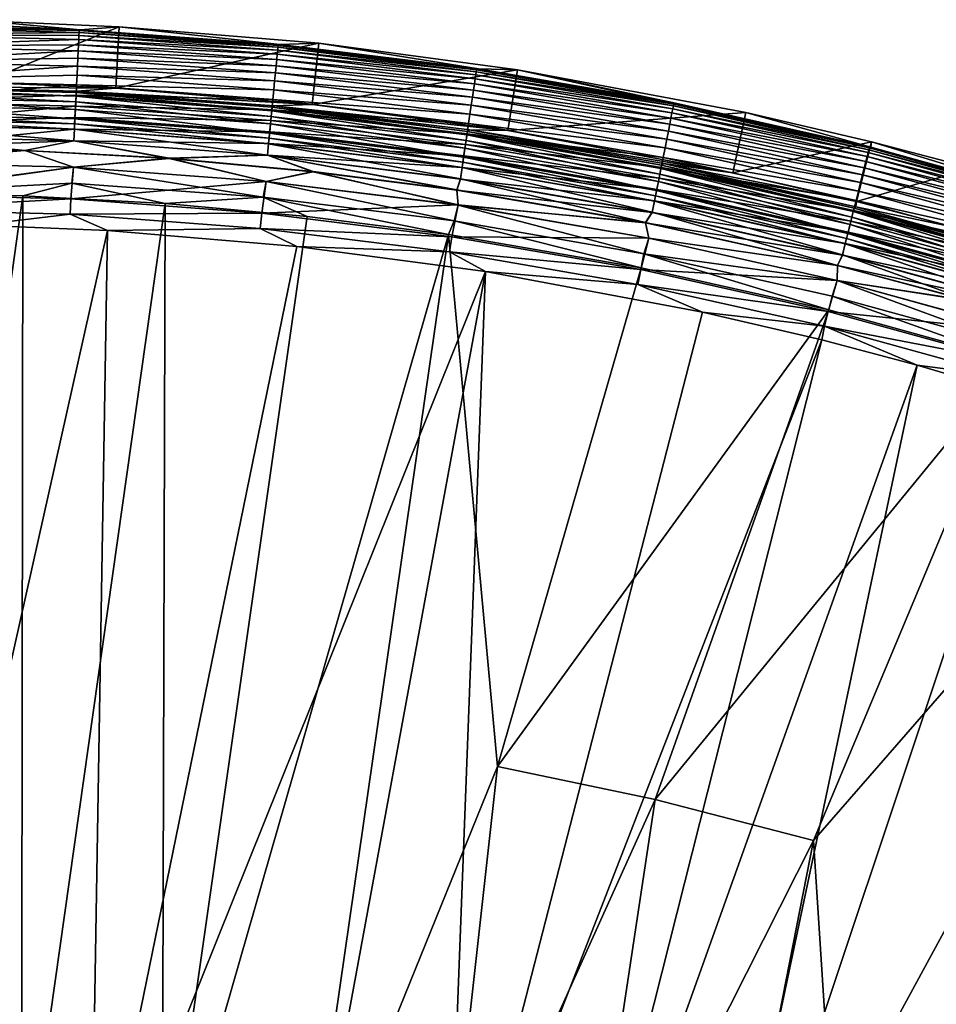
# Model space of a CAD drawing. Header units: metres. Extents: x -900 to 900, y -400 to 400.
# Tile 237 of 243: x 708 to 752, y 352 to 400. Entities that reach past the tile are written whole.
import ezdxf

# ---------------------------------------------------------------- set-up
doc = ezdxf.new("R2010")
doc.units = ezdxf.units.M

msp = doc.modelspace()

# ---------------------------------------------------------------- linework, layer by layer
at = {"layer": 'top'}
for points in [[(700.734314, 399.307465, -5.947641), (710.477844, 399.068298, -5.947641), (700.734314, 399.561005, -35)], [(710.477844, 399.068298, -5.947641), (705.741089, 399.497955, -35), (700.734314, 399.561005, -35)], [(710.477844, 399.068298, -5.947641), (700.734314, 399.307465, -5.947641), (710.42627, 399.032227, -5.365363)], [(710.42627, 399.032227, -5.365363), (700.734314, 399.307465, -5.947641), (700.734314, 399.183319, -4.784558)], [(705.741089, 399.497955, -35), (712.378967, 399.219727, -35), (705.665894, 396.498779, -35)], [(705.665894, 396.498779, -35), (712.378967, 399.219727, -35), (712.204102, 396.224701, -35)], [(705.741089, 399.497955, -35), (710.477844, 399.068298, -5.947641), (712.378967, 399.219727, -35)], [(710.477844, 399.068298, -5.947641), (720.197876, 398.351288, -5.947641), (712.378967, 399.219727, -35)], [(712.378967, 399.219727, -35), (722.101257, 398.409576, -35), (712.204102, 396.224701, -35)], [(712.378967, 399.219727, -35), (720.197876, 398.351288, -5.947641), (722.101257, 398.409576, -35)], [(710.42627, 399.032227, -5.365363), (700.734314, 399.183319, -4.784558), (710.421875, 398.941711, -4.786941)], [(710.421875, 398.941711, -4.786941), (700.734314, 399.183319, -4.784558), (700.734314, 398.835846, -3.667668)], [(700.734314, 398.835846, -3.667668), (710.414734, 398.795563, -4.218875), (710.421875, 398.941711, -4.786941)], [(710.414734, 398.795563, -4.218875), (700.734314, 398.835846, -3.667668), (710.404907, 398.594971, -3.667668)], [(710.404907, 398.594971, -3.667668), (700.734314, 398.835846, -3.667668), (700.734314, 398.278259, -2.639419)], [(720.094238, 398.075256, -4.218875), (710.414734, 398.795563, -4.218875), (710.404907, 398.594971, -3.667668)], [(710.414734, 398.795563, -4.218875), (720.108521, 398.220825, -4.786941), (710.421875, 398.941711, -4.786941)], [(720.108521, 398.220825, -4.786941), (710.414734, 398.795563, -4.218875), (720.094238, 398.075256, -4.218875)], [(720.117371, 398.311035, -5.365363), (710.42627, 399.032227, -5.365363), (710.421875, 398.941711, -4.786941)], [(710.421875, 398.941711, -4.786941), (720.108521, 398.220825, -4.786941), (720.117371, 398.311035, -5.365363)], [(720.197876, 398.351288, -5.947641), (710.477844, 399.068298, -5.947641), (710.42627, 399.032227, -5.365363)], [(720.197876, 398.351288, -5.947641), (710.42627, 399.032227, -5.365363), (720.117371, 398.311035, -5.365363)], [(710.404907, 398.594971, -3.667668), (700.734314, 398.278259, -2.639419), (710.392517, 398.34137, -3.139467)], [(710.392517, 398.34137, -3.139467), (700.734314, 398.278259, -2.639419), (710.377686, 398.037598, -2.639013)], [(710.377686, 398.037598, -2.639013), (700.734314, 398.278259, -2.639419), (700.734314, 397.531799, -1.738888)], [(720.049805, 397.622681, -3.139467), (710.392517, 398.34137, -3.139467), (710.377686, 398.037598, -2.639013)], [(720.074646, 397.875366, -3.667668), (710.404907, 398.594971, -3.667668), (710.392517, 398.34137, -3.139467)], [(720.074646, 397.875366, -3.667668), (710.392517, 398.34137, -3.139467), (720.049805, 397.622681, -3.139467)], [(720.094238, 398.075256, -4.218875), (710.404907, 398.594971, -3.667668), (720.074646, 397.875366, -3.667668)], [(712.204102, 396.224701, -35), (722.101257, 398.409576, -35), (721.778503, 395.42688, -35)], [(720.108521, 398.220825, -4.786941), (729.780151, 397.114563, -5.365363), (720.117371, 398.311035, -5.365363)], [(729.780151, 397.114563, -5.365363), (720.197876, 398.351288, -5.947641), (720.117371, 398.311035, -5.365363)], [(720.197876, 398.351288, -5.947641), (729.871033, 397.158234, -5.947641), (722.101257, 398.409576, -35)], [(729.871033, 397.158234, -5.947641), (720.197876, 398.351288, -5.947641), (729.780151, 397.114563, -5.365363)], [(722.101257, 398.409576, -35), (731.772156, 397.123505, -35), (721.778503, 395.42688, -35)], [(722.101257, 398.409576, -35), (729.871033, 397.158234, -5.947641), (731.772156, 397.123505, -35)], [(710.377686, 398.037598, -2.639013), (700.734314, 397.531799, -1.738888), (710.360535, 397.68692, -2.170691)], [(720.020142, 397.320038, -2.639013), (710.377686, 398.037598, -2.639013), (710.360535, 397.68692, -2.170691)], [(720.049805, 397.622681, -3.139467), (710.377686, 398.037598, -2.639013), (720.020142, 397.320038, -2.639013)], [(729.716125, 396.681519, -3.667668), (720.074646, 397.875366, -3.667668), (720.049805, 397.622681, -3.139467)], [(729.745544, 396.880188, -4.218875), (720.094238, 398.075256, -4.218875), (720.074646, 397.875366, -3.667668)], [(729.745544, 396.880188, -4.218875), (720.074646, 397.875366, -3.667668), (729.716125, 396.681519, -3.667668)], [(729.766907, 397.024902, -4.786941), (720.108521, 398.220825, -4.786941), (720.094238, 398.075256, -4.218875)], [(729.766907, 397.024902, -4.786941), (720.094238, 398.075256, -4.218875), (729.745544, 396.880188, -4.218875)], [(729.780151, 397.114563, -5.365363), (720.108521, 398.220825, -4.786941), (729.766907, 397.024902, -4.786941)], [(710.360535, 397.68692, -2.170691), (700.734314, 397.531799, -1.738888), (710.341248, 397.292511, -1.738888)], [(710.341248, 397.292511, -1.738888), (700.734314, 397.531799, -1.738888), (700.734314, 396.624786, -1.0003)], [(710.341248, 397.292511, -1.738888), (700.734314, 396.624786, -1.0003), (710.320007, 396.857819, -1.34779)], [(719.947327, 396.577637, -1.738888), (710.341248, 397.292511, -1.738888), (710.320007, 396.857819, -1.34779)], [(719.98584, 396.970612, -2.170691), (710.360535, 397.68692, -2.170691), (710.341248, 397.292511, -1.738888)], [(719.98584, 396.970612, -2.170691), (710.341248, 397.292511, -1.738888), (719.947327, 396.577637, -1.738888)], [(720.020142, 397.320038, -2.639013), (710.360535, 397.68692, -2.170691), (719.98584, 396.970612, -2.170691)], [(729.63446, 396.129547, -2.639013), (720.020142, 397.320038, -2.639013), (719.98584, 396.970612, -2.170691)], [(729.678955, 396.430359, -3.139467), (720.049805, 397.622681, -3.139467), (720.020142, 397.320038, -2.639013)], [(729.678955, 396.430359, -3.139467), (720.020142, 397.320038, -2.639013), (729.63446, 396.129547, -2.639013)], [(729.716125, 396.681519, -3.667668), (720.049805, 397.622681, -3.139467), (729.678955, 396.430359, -3.139467)], [(710.320007, 396.857819, -1.34779), (700.734314, 396.624786, -1.0003), (710.296997, 396.387024, -1.000777)], [(719.904846, 396.144531, -1.34779), (710.320007, 396.857819, -1.34779), (710.296997, 396.387024, -1.000777)], [(719.947327, 396.577637, -1.738888), (710.320007, 396.857819, -1.34779), (719.904846, 396.144531, -1.34779)], [(729.58313, 395.782257, -2.170691), (719.98584, 396.970612, -2.170691), (719.947327, 396.577637, -1.738888)], [(729.63446, 396.129547, -2.639013), (719.98584, 396.970612, -2.170691), (729.58313, 395.782257, -2.170691)], [(721.778503, 395.42688, -35), (731.772156, 397.123505, -35), (731.302246, 394.1604, -35)], [(739.341248, 395.214935, -4.218875), (729.745544, 396.880188, -4.218875), (729.716125, 396.681519, -3.667668)], [(739.36969, 395.358429, -4.786941), (729.766907, 397.024902, -4.786941), (729.745544, 396.880188, -4.218875)], [(739.36969, 395.358429, -4.786941), (729.745544, 396.880188, -4.218875), (739.341248, 395.214935, -4.218875)], [(739.387329, 395.447327, -5.365363), (729.780151, 397.114563, -5.365363), (729.766907, 397.024902, -4.786941)], [(739.387329, 395.447327, -5.365363), (729.766907, 397.024902, -4.786941), (739.36969, 395.358429, -4.786941)], [(739.473999, 395.491943, -5.947641), (729.871033, 397.158234, -5.947641), (729.780151, 397.114563, -5.365363)], [(739.473999, 395.491943, -5.947641), (729.780151, 397.114563, -5.365363), (739.387329, 395.447327, -5.365363)], [(729.871033, 397.158234, -5.947641), (739.473999, 395.491943, -5.947641), (731.772156, 397.123505, -35)], [(731.772156, 397.123505, -35), (742.903931, 395.037628, -35), (731.302246, 394.1604, -35)], [(731.772156, 397.123505, -35), (739.473999, 395.491943, -5.947641), (748.983643, 393.356476, -5.947641)], [(748.983643, 393.356476, -5.947641), (742.903931, 395.037628, -35), (731.772156, 397.123505, -35)], [(710.296997, 396.387024, -1.000777), (700.734314, 396.624786, -1.0003), (700.734314, 395.591705, -0.451727)], [(700.734314, 396.307465, -5.959025), (705.665894, 396.498779, -35), (712.204102, 396.224701, -35)], [(710.296997, 396.387024, -1.000777), (700.734314, 395.591705, -0.451727), (710.272461, 395.884521, -0.70103)], [(719.858826, 395.675446, -1.000777), (710.296997, 396.387024, -1.000777), (710.272461, 395.884521, -0.70103)], [(719.904846, 396.144531, -1.34779), (710.296997, 396.387024, -1.000777), (719.858826, 395.675446, -1.000777)], [(729.52533, 395.391663, -1.738888), (719.947327, 396.577637, -1.738888), (719.904846, 396.144531, -1.34779)], [(729.58313, 395.782257, -2.170691), (719.947327, 396.577637, -1.738888), (729.52533, 395.391663, -1.738888)], [(739.252686, 394.768921, -3.139467), (729.678955, 396.430359, -3.139467), (729.63446, 396.129547, -2.639013)], [(739.302124, 395.017944, -3.667668), (729.716125, 396.681519, -3.667668), (729.678955, 396.430359, -3.139467)], [(739.302124, 395.017944, -3.667668), (729.678955, 396.430359, -3.139467), (739.252686, 394.768921, -3.139467)], [(739.341248, 395.214935, -4.218875), (729.716125, 396.681519, -3.667668), (739.302124, 395.017944, -3.667668)], [(700.734314, 396.245697, -5.380377), (700.734314, 396.307465, -5.959025), (710.278442, 396.007813, -5.381563)], [(700.734314, 396.307465, -5.959025), (710.330627, 396.071899, -5.959025), (710.278442, 396.007813, -5.381563)], [(710.330627, 396.071899, -5.959025), (700.734314, 396.307465, -5.959025), (712.204102, 396.224701, -35)], [(700.734314, 396.072815, -4.82471), (700.734314, 396.245697, -5.380377), (710.27002, 395.835297, -4.82471)], [(700.734314, 396.245697, -5.380377), (710.278442, 396.007813, -5.381563), (710.27002, 395.835297, -4.82471)], [(700.734314, 395.79541, -4.313144), (700.734314, 396.072815, -4.82471), (710.25647, 395.558014, -4.312942)], [(700.734314, 396.072815, -4.82471), (710.27002, 395.835297, -4.82471), (710.25647, 395.558014, -4.312942)], [(710.272461, 395.884521, -0.70103), (700.734314, 395.591705, -0.451727), (710.246521, 395.354797, -0.451727)], [(719.809692, 395.174805, -0.70103), (710.272461, 395.884521, -0.70103), (710.246521, 395.354797, -0.451727)], [(710.27002, 395.835297, -4.82471), (710.278442, 396.007813, -5.381563), (719.804871, 395.125732, -4.82471)], [(719.858826, 395.675446, -1.000777), (710.272461, 395.884521, -0.70103), (719.809692, 395.174805, -0.70103)], [(710.278442, 396.007813, -5.381563), (710.330627, 396.071899, -5.959025), (719.821716, 395.297607, -5.381563)], [(710.278442, 396.007813, -5.381563), (719.821716, 395.297607, -5.381563), (719.804871, 395.125732, -4.82471)], [(710.330627, 396.071899, -5.959025), (712.204102, 396.224701, -35), (721.778503, 395.42688, -35)], [(710.330627, 396.071899, -5.959025), (719.90387, 395.365723, -5.959025), (719.821716, 395.297607, -5.381563)], [(719.90387, 395.365723, -5.959025), (710.330627, 396.071899, -5.959025), (721.778503, 395.42688, -35)], [(729.46167, 394.961182, -1.34779), (719.904846, 396.144531, -1.34779), (719.858826, 395.675446, -1.000777)], [(729.52533, 395.391663, -1.738888), (719.904846, 396.144531, -1.34779), (729.46167, 394.961182, -1.34779)], [(739.193481, 394.470673, -2.639013), (729.63446, 396.129547, -2.639013), (729.58313, 395.782257, -2.170691)], [(739.252686, 394.768921, -3.139467), (729.63446, 396.129547, -2.639013), (739.193481, 394.470673, -2.639013)], [(700.734314, 395.424042, -3.865118), (700.734314, 395.79541, -4.313144), (710.238342, 395.187317, -3.865118)], [(700.734314, 395.79541, -4.313144), (710.25647, 395.558014, -4.312942), (710.238342, 395.187317, -3.865118)], [(710.246521, 395.354797, -0.451727), (700.734314, 395.591705, -0.451727), (700.734314, 394.471832, -0.114015)], [(700.734314, 394.972778, -3.497662), (700.734314, 395.424042, -3.865118), (710.21637, 394.736816, -3.497899)], [(700.734314, 395.424042, -3.865118), (710.238342, 395.187317, -3.865118), (710.21637, 394.736816, -3.497899)], [(710.238342, 395.187317, -3.865118), (710.25647, 395.558014, -4.312942), (719.741516, 394.480103, -3.865118)], [(710.25647, 395.558014, -4.312942), (710.27002, 395.835297, -4.82471), (719.777771, 394.849457, -4.312942)], [(710.25647, 395.558014, -4.312942), (719.777771, 394.849457, -4.312942), (719.741516, 394.480103, -3.865118)], [(710.27002, 395.835297, -4.82471), (719.804871, 395.125732, -4.82471), (719.777771, 394.849457, -4.312942)], [(729.3927, 394.494934, -1.000777), (719.858826, 395.675446, -1.000777), (719.809692, 395.174805, -0.70103)], [(719.821716, 395.297607, -5.381563), (719.90387, 395.365723, -5.959025), (729.337158, 394.119385, -5.381563)], [(729.46167, 394.961182, -1.34779), (719.858826, 395.675446, -1.000777), (729.3927, 394.494934, -1.000777)], [(719.90387, 395.365723, -5.959025), (721.778503, 395.42688, -35), (731.302246, 394.1604, -35)], [(719.90387, 395.365723, -5.959025), (729.430847, 394.190674, -5.959025), (729.337158, 394.119385, -5.381563)], [(729.430847, 394.190674, -5.959025), (719.90387, 395.365723, -5.959025), (731.302246, 394.1604, -35)], [(739.048218, 393.739044, -1.738888), (729.52533, 395.391663, -1.738888), (729.46167, 394.961182, -1.34779)], [(739.125122, 394.126312, -2.170691), (729.58313, 395.782257, -2.170691), (729.52533, 395.391663, -1.738888)], [(739.125122, 394.126312, -2.170691), (729.52533, 395.391663, -1.738888), (739.048218, 393.739044, -1.738888)], [(739.193481, 394.470673, -2.639013), (729.58313, 395.782257, -2.170691), (739.125122, 394.126312, -2.170691)], [(748.911499, 393.313782, -5.365363), (739.387329, 395.447327, -5.365363), (739.36969, 395.358429, -4.786941)], [(748.983643, 393.356476, -5.947641), (739.473999, 395.491943, -5.947641), (739.387329, 395.447327, -5.365363)], [(748.983643, 393.356476, -5.947641), (739.387329, 395.447327, -5.365363), (748.911499, 393.313782, -5.365363)], [(700.734314, 394.471832, -0.114015), (710.219543, 394.802521, -0.255695), (710.246521, 395.354797, -0.451727)], [(700.734314, 394.722473, -3.348646), (700.734314, 394.972778, -3.497662), (710.204102, 394.486847, -3.348771)], [(700.734314, 394.972778, -3.497662), (710.21637, 394.736816, -3.497899), (710.204102, 394.486847, -3.348771)], [(710.21637, 394.736816, -3.497899), (710.238342, 395.187317, -3.865118), (719.69751, 394.03125, -3.497899)], [(710.219543, 394.802521, -0.255695), (719.757935, 394.646973, -0.451727), (710.246521, 395.354797, -0.451727)], [(710.238342, 395.187317, -3.865118), (719.741516, 394.480103, -3.865118), (719.69751, 394.03125, -3.497899)], [(710.246521, 395.354797, -0.451727), (719.757935, 394.646973, -0.451727), (719.809692, 395.174805, -0.70103)], [(719.757935, 394.646973, -0.451727), (729.319092, 393.997314, -0.70103), (719.809692, 395.174805, -0.70103)], [(719.777771, 394.849457, -4.312942), (719.804871, 395.125732, -4.82471), (729.271301, 393.67395, -4.312942)], [(719.804871, 395.125732, -4.82471), (719.821716, 395.297607, -5.381563), (729.31189, 393.948547, -4.82471)], [(719.804871, 395.125732, -4.82471), (729.31189, 393.948547, -4.82471), (729.271301, 393.67395, -4.312942)], [(719.809692, 395.174805, -0.70103), (729.319092, 393.997314, -0.70103), (729.3927, 394.494934, -1.000777)], [(719.821716, 395.297607, -5.381563), (729.337158, 394.119385, -5.381563), (729.31189, 393.948547, -4.82471)], [(738.963501, 393.312195, -1.34779), (729.46167, 394.961182, -1.34779), (729.3927, 394.494934, -1.000777)], [(739.048218, 393.739044, -1.738888), (729.46167, 394.961182, -1.34779), (738.963501, 393.312195, -1.34779)], [(731.302246, 394.1604, -35), (742.903931, 395.037628, -35), (742.266907, 392.105927, -35)], [(748.805298, 392.88916, -3.667668), (739.302124, 395.017944, -3.667668), (739.252686, 394.768921, -3.139467)], [(748.854004, 393.083954, -4.218875), (739.341248, 395.214935, -4.218875), (739.302124, 395.017944, -3.667668)], [(748.854004, 393.083954, -4.218875), (739.302124, 395.017944, -3.667668), (748.805298, 392.88916, -3.667668)], [(748.889526, 393.225891, -4.786941), (739.36969, 395.358429, -4.786941), (739.341248, 395.214935, -4.218875)], [(748.889526, 393.225891, -4.786941), (739.341248, 395.214935, -4.218875), (748.854004, 393.083954, -4.218875)], [(748.911499, 393.313782, -5.365363), (739.36969, 395.358429, -4.786941), (748.889526, 393.225891, -4.786941)], [(742.903931, 395.037628, -35), (749.015869, 393.609802, -35), (742.266907, 392.105927, -35)], [(749.015869, 393.609802, -35), (742.903931, 395.037628, -35), (748.983643, 393.356476, -5.947641)], [(710.191772, 394.233887, -0.114353), (710.219543, 394.802521, -0.255695), (700.734314, 394.471832, -0.114015)], [(700.734314, 394.458832, -3.22474), (700.734314, 394.722473, -3.348646), (710.191223, 394.223267, -3.22474)], [(700.734314, 394.722473, -3.348646), (710.204102, 394.486847, -3.348771), (710.191223, 394.223267, -3.22474)], [(700.734314, 393.307709), (710.191772, 394.233887, -0.114353), (700.734314, 394.471832, -0.114015)], [(700.734314, 393.901672, -3.056724), (700.734314, 394.458832, -3.22474), (710.164001, 393.665619, -3.056892)], [(700.734314, 394.458832, -3.22474), (710.191223, 394.223267, -3.22474), (710.164001, 393.665619, -3.056892)], [(710.191223, 394.223267, -3.22474), (710.204102, 394.486847, -3.348771), (719.647278, 393.519562, -3.22474)], [(719.703918, 394.09671, -0.255695), (710.219543, 394.802521, -0.255695), (710.191772, 394.233887, -0.114353)], [(710.204102, 394.486847, -3.348771), (710.21637, 394.736816, -3.497899), (719.673096, 393.782166, -3.348771)], [(710.204102, 394.486847, -3.348771), (719.673096, 393.782166, -3.348771), (719.647278, 393.519562, -3.22474)], [(710.21637, 394.736816, -3.497899), (719.69751, 394.03125, -3.497899), (719.673096, 393.782166, -3.348771)], [(719.757935, 394.646973, -0.451727), (710.219543, 394.802521, -0.255695), (719.703918, 394.09671, -0.255695)], [(719.69751, 394.03125, -3.497899), (719.741516, 394.480103, -3.865118), (729.151001, 392.860687, -3.497899)], [(729.241516, 393.472687, -0.451727), (719.757935, 394.646973, -0.451727), (719.703918, 394.09671, -0.255695)], [(719.741516, 394.480103, -3.865118), (719.777771, 394.849457, -4.312942), (729.21698, 393.306824, -3.865118)], [(719.741516, 394.480103, -3.865118), (729.21698, 393.306824, -3.865118), (729.151001, 392.860687, -3.497899)], [(729.319092, 393.997314, -0.70103), (719.757935, 394.646973, -0.451727), (729.241516, 393.472687, -0.451727)], [(719.777771, 394.849457, -4.312942), (729.271301, 393.67395, -4.312942), (729.21698, 393.306824, -3.865118)], [(729.319092, 393.997314, -0.70103), (738.871765, 392.849915, -1.000777), (729.3927, 394.494934, -1.000777)], [(729.3927, 394.494934, -1.000777), (738.871765, 392.849915, -1.000777), (738.963501, 393.312195, -1.34779)], [(748.669861, 392.347839, -2.639013), (739.193481, 394.470673, -2.639013), (739.125122, 394.126312, -2.170691)], [(748.743652, 392.642853, -3.139467), (739.252686, 394.768921, -3.139467), (739.193481, 394.470673, -2.639013)], [(748.743652, 392.642853, -3.139467), (739.193481, 394.470673, -2.639013), (748.669861, 392.347839, -2.639013)], [(748.805298, 392.88916, -3.667668), (739.252686, 394.768921, -3.139467), (748.743652, 392.642853, -3.139467)], [(710.163513, 393.655396, -0.028766), (710.191772, 394.233887, -0.114353), (700.734314, 393.307709)], [(719.648315, 393.530151, -0.114353), (710.191772, 394.233887, -0.114353), (710.163513, 393.655396, -0.028766)], [(710.164001, 393.665619, -3.056892), (710.191223, 394.223267, -3.22474), (719.592773, 392.963928, -3.056892)], [(710.191223, 394.223267, -3.22474), (719.647278, 393.519562, -3.22474), (719.592773, 392.963928, -3.056892)], [(719.703918, 394.09671, -0.255695), (710.191772, 394.233887, -0.114353), (719.648315, 393.530151, -0.114353)], [(729.160645, 392.925751, -0.255695), (719.703918, 394.09671, -0.255695), (719.648315, 393.530151, -0.114353)], [(719.673096, 393.782166, -3.348771), (719.69751, 394.03125, -3.497899), (729.11438, 392.613129, -3.348771)], [(719.69751, 394.03125, -3.497899), (729.151001, 392.860687, -3.497899), (729.11438, 392.613129, -3.348771)], [(729.241516, 393.472687, -0.451727), (719.703918, 394.09671, -0.255695), (729.160645, 392.925751, -0.255695)], [(738.773804, 392.356537, -0.70103), (729.319092, 393.997314, -0.70103), (729.241516, 393.472687, -0.451727)], [(729.271301, 393.67395, -4.312942), (729.31189, 393.948547, -4.82471), (738.710144, 392.035889, -4.312942)], [(729.31189, 393.948547, -4.82471), (729.337158, 394.119385, -5.381563), (738.764221, 392.308197, -4.82471)], [(729.31189, 393.948547, -4.82471), (738.764221, 392.308197, -4.82471), (738.710144, 392.035889, -4.312942)], [(738.871765, 392.849915, -1.000777), (729.319092, 393.997314, -0.70103), (738.773804, 392.356537, -0.70103)], [(729.337158, 394.119385, -5.381563), (729.430847, 394.190674, -5.959025), (738.797791, 392.47757, -5.381563)], [(729.337158, 394.119385, -5.381563), (738.797791, 392.47757, -5.381563), (738.764221, 392.308197, -4.82471)], [(729.430847, 394.190674, -5.959025), (738.888733, 392.549591, -5.959025), (738.797791, 392.47757, -5.381563)], [(738.888733, 392.549591, -5.959025), (729.430847, 394.190674, -5.959025), (742.266907, 392.105927, -35)], [(729.430847, 394.190674, -5.959025), (731.302246, 394.1604, -35), (742.266907, 392.105927, -35)], [(748.584656, 392.007263, -2.170691), (739.125122, 394.126312, -2.170691), (739.048218, 393.739044, -1.738888)], [(748.669861, 392.347839, -2.639013), (739.125122, 394.126312, -2.170691), (748.584656, 392.007263, -2.170691)], [(700.734314, 393.32251, -3), (700.734314, 393.901672, -3.056724), (707.778931, 393.193604, -3)], [(700.734314, 393.901672, -3.056724), (710.164001, 393.665619, -3.056892), (707.778931, 393.193604, -3)], [(707.778381, 393.178833), (710.163513, 393.655396, -0.028766), (700.734314, 393.307709)], [(707.778381, 393.178833), (714.812988, 392.792389), (710.163513, 393.655396, -0.028766)], [(707.778931, 393.193604, -3), (710.164001, 393.665619, -3.056892), (714.814087, 392.807129, -3)], [(714.812988, 392.792389), (719.591797, 392.953766, -0.028766), (710.163513, 393.655396, -0.028766)], [(710.163513, 393.655396, -0.028766), (719.591797, 392.953766, -0.028766), (719.648315, 393.530151, -0.114353)], [(710.164001, 393.665619, -3.056892), (719.592773, 392.963928, -3.056892), (714.814087, 392.807129, -3)], [(719.591797, 392.953766, -0.028766), (729.077332, 392.36264, -0.114353), (719.648315, 393.530151, -0.114353)], [(719.592773, 392.963928, -3.056892), (719.647278, 393.519562, -3.22474), (728.99408, 391.799835, -3.056892)], [(719.647278, 393.519562, -3.22474), (719.673096, 393.782166, -3.348771), (729.075806, 392.352112, -3.22474)], [(719.647278, 393.519562, -3.22474), (729.075806, 392.352112, -3.22474), (728.99408, 391.799835, -3.056892)], [(719.648315, 393.530151, -0.114353), (729.077332, 392.36264, -0.114353), (729.160645, 392.925751, -0.255695)], [(719.673096, 393.782166, -3.348771), (729.11438, 392.613129, -3.348771), (729.075806, 392.352112, -3.22474)], [(738.670532, 391.836365, -0.451727), (729.241516, 393.472687, -0.451727), (729.160645, 392.925751, -0.255695)], [(729.21698, 393.306824, -3.865118), (729.271301, 393.67395, -4.312942), (738.637878, 391.671906, -3.865118)], [(738.773804, 392.356537, -0.70103), (729.241516, 393.472687, -0.451727), (738.670532, 391.836365, -0.451727)], [(729.271301, 393.67395, -4.312942), (738.710144, 392.035889, -4.312942), (738.637878, 391.671906, -3.865118)], [(748.488831, 391.624237, -1.738888), (739.048218, 393.739044, -1.738888), (738.963501, 393.312195, -1.34779)], [(748.584656, 392.007263, -2.170691), (739.048218, 393.739044, -1.738888), (748.488831, 391.624237, -1.738888)], [(742.266907, 392.105927, -35), (749.015869, 393.609802, -35), (748.287109, 390.699554, -35)], [(749.015869, 393.609802, -35), (753.909424, 392.31842, -35), (748.287109, 390.699554, -35)], [(758.377075, 390.756989, -5.947641), (749.015869, 393.609802, -35), (748.983643, 393.356476, -5.947641)], [(753.909424, 392.31842, -35), (749.015869, 393.609802, -35), (758.377075, 390.756989, -5.947641)], [(700.734314, 393.32251, -3), (707.778931, 393.193604, -3), (700.734314, 392.603882, -3)], [(707.778381, 393.178833), (700.734314, 393.307709), (700.734314, 392.603882)], [(707.778931, 393.193604, -3), (710.148926, 392.372772, -3), (700.734314, 392.603882, -3)], [(710.149109, 392.37674), (707.778381, 393.178833), (700.734314, 392.603882)], [(714.812988, 392.792389), (707.778381, 393.178833), (710.149109, 392.37674)], [(707.778931, 393.193604, -3), (714.814087, 392.807129, -3), (710.148926, 392.372772, -3)], [(714.814087, 392.807129, -3), (719.592773, 392.963928, -3.056892), (721.830383, 392.163574, -3)], [(719.592773, 392.963928, -3.056892), (728.818481, 391.263824, -3), (721.830383, 392.163574, -3)], [(728.99408, 391.799835, -3.056892), (728.818481, 391.263824, -3), (719.592773, 392.963928, -3.056892)], [(729.151001, 392.860687, -3.497899), (729.21698, 393.306824, -3.865118), (738.550049, 391.229553, -3.497899)], [(729.21698, 393.306824, -3.865118), (738.637878, 391.671906, -3.865118), (738.550049, 391.229553, -3.497899)], [(738.871765, 392.849915, -1.000777), (748.38324, 391.202087, -1.34779), (738.963501, 393.312195, -1.34779)], [(738.963501, 393.312195, -1.34779), (748.38324, 391.202087, -1.34779), (748.488831, 391.624237, -1.738888)], [(758.256531, 390.491791, -4.218875), (748.854004, 393.083954, -4.218875), (748.805298, 392.88916, -3.667668)], [(758.29895, 390.631775, -4.786941), (748.889526, 393.225891, -4.786941), (748.854004, 393.083954, -4.218875)], [(758.29895, 390.631775, -4.786941), (748.854004, 393.083954, -4.218875), (758.256531, 390.491791, -4.218875)], [(758.325256, 390.718506, -5.365363), (748.911499, 393.313782, -5.365363), (748.889526, 393.225891, -4.786941)], [(758.325256, 390.718506, -5.365363), (748.889526, 393.225891, -4.786941), (758.29895, 390.631775, -4.786941)], [(758.377075, 390.756989, -5.947641), (748.983643, 393.356476, -5.947641), (748.911499, 393.313782, -5.365363)], [(758.377075, 390.756989, -5.947641), (748.911499, 393.313782, -5.365363), (758.325256, 390.718506, -5.365363)], [(700.734314, 392.603882, -3), (710.148926, 392.372772, -3), (700.734314, 391.111328, -3.399924)], [(710.149109, 392.37674), (700.734314, 392.603882), (700.734314, 391.054962, -0.204445)], [(714.814087, 392.807129, -3), (719.540833, 391.679962, -3), (710.148926, 392.372772, -3)], [(719.541199, 391.68396), (714.812988, 392.792389), (710.149109, 392.37674)], [(714.812988, 392.792389), (721.828735, 392.148865), (719.591797, 392.953766, -0.028766)], [(721.828735, 392.148865), (714.812988, 392.792389), (719.541199, 391.68396)], [(714.814087, 392.807129, -3), (721.830383, 392.163574, -3), (719.540833, 391.679962, -3)], [(721.828735, 392.148865), (728.816284, 391.249176), (719.591797, 392.953766, -0.028766)], [(719.591797, 392.953766, -0.028766), (728.816284, 391.249176), (728.992615, 391.789734, -0.028766)], [(729.077332, 392.36264, -0.114353), (719.591797, 392.953766, -0.028766), (728.992615, 391.789734, -0.028766)], [(729.075806, 392.352112, -3.22474), (729.11438, 392.613129, -3.348771), (738.449951, 390.725311, -3.22474)], [(729.077332, 392.36264, -0.114353), (738.562866, 391.294067, -0.255695), (729.160645, 392.925751, -0.255695)], [(729.11438, 392.613129, -3.348771), (729.151001, 392.860687, -3.497899), (738.501343, 390.9841, -3.348771)], [(729.11438, 392.613129, -3.348771), (738.501343, 390.9841, -3.348771), (738.449951, 390.725311, -3.22474)], [(729.151001, 392.860687, -3.497899), (738.550049, 391.229553, -3.497899), (738.501343, 390.9841, -3.348771)], [(729.160645, 392.925751, -0.255695), (738.562866, 391.294067, -0.255695), (738.670532, 391.836365, -0.451727)], [(748.26886, 390.744873, -1.000777), (738.871765, 392.849915, -1.000777), (738.773804, 392.356537, -0.70103)], [(738.797791, 392.47757, -5.381563), (738.888733, 392.549591, -5.959025), (748.176697, 390.376587, -5.381563)], [(748.38324, 391.202087, -1.34779), (738.871765, 392.849915, -1.000777), (748.26886, 390.744873, -1.000777)], [(738.888733, 392.549591, -5.959025), (748.2547, 390.446381, -5.959025), (748.176697, 390.376587, -5.381563)], [(748.2547, 390.446381, -5.959025), (738.888733, 392.549591, -5.959025), (748.287109, 390.699554, -35)], [(738.888733, 392.549591, -5.959025), (742.266907, 392.105927, -35), (748.287109, 390.699554, -35)], [(758.124634, 390.05661, -3.139467), (748.743652, 392.642853, -3.139467), (748.669861, 392.347839, -2.639013)], [(758.198242, 390.299591, -3.667668), (748.805298, 392.88916, -3.667668), (748.743652, 392.642853, -3.139467)], [(758.198242, 390.299591, -3.667668), (748.743652, 392.642853, -3.139467), (758.124634, 390.05661, -3.139467)], [(758.256531, 390.491791, -4.218875), (748.805298, 392.88916, -3.667668), (758.198242, 390.299591, -3.667668)], [(710.025085, 390.823547, -0.204445), (710.149109, 392.37674), (700.734314, 391.054962, -0.204445)], [(710.148926, 392.372772, -3), (710.062988, 391.598938, -3.101714), (700.734314, 391.111328, -3.399924)], [(719.541199, 391.68396), (710.149109, 392.37674), (710.025085, 390.823547, -0.204445)], [(710.062988, 391.598938, -3.101714), (710.148926, 392.372772, -3), (719.390808, 390.904785, -3.101714)], [(710.148926, 392.372772, -3), (719.540833, 391.679962, -3), (719.390808, 390.904785, -3.101714)], [(721.830383, 392.163574, -3), (728.887451, 390.527191, -3), (719.540833, 391.679962, -3)], [(728.888, 390.531128), (721.828735, 392.148865), (719.541199, 391.68396)], [(728.888, 390.531128), (728.816284, 391.249176), (721.828735, 392.148865)], [(721.830383, 392.163574, -3), (728.818481, 391.263824, -3), (728.887451, 390.527191, -3)], [(738.452026, 390.735718, -0.114353), (729.077332, 392.36264, -0.114353), (728.992615, 391.789734, -0.028766)], [(728.99408, 391.799835, -3.056892), (729.075806, 392.352112, -3.22474), (738.341248, 390.177734, -3.056892)], [(729.075806, 392.352112, -3.22474), (738.449951, 390.725311, -3.22474), (738.341248, 390.177734, -3.056892)], [(738.562866, 391.294067, -0.255695), (729.077332, 392.36264, -0.114353), (738.452026, 390.735718, -0.114353)], [(738.637878, 391.671906, -3.865118), (738.710144, 392.035889, -4.312942), (747.977356, 389.579773, -3.865118)], [(748.14679, 390.256866, -0.70103), (738.773804, 392.356537, -0.70103), (738.670532, 391.836365, -0.451727)], [(738.710144, 392.035889, -4.312942), (738.764221, 392.308197, -4.82471), (748.067444, 389.939758, -4.312942)], [(738.710144, 392.035889, -4.312942), (748.067444, 389.939758, -4.312942), (747.977356, 389.579773, -3.865118)], [(738.764221, 392.308197, -4.82471), (738.797791, 392.47757, -5.381563), (748.134827, 390.209076, -4.82471)], [(738.764221, 392.308197, -4.82471), (748.134827, 390.209076, -4.82471), (748.067444, 389.939758, -4.312942)], [(748.26886, 390.744873, -1.000777), (738.773804, 392.356537, -0.70103), (748.14679, 390.256866, -0.70103)], [(738.797791, 392.47757, -5.381563), (748.176697, 390.376587, -5.381563), (748.134827, 390.209076, -4.82471)], [(748.287109, 390.699554, -35), (753.909424, 392.31842, -35), (753.107178, 389.427551, -35)], [(757.934509, 389.429596, -2.170691), (748.584656, 392.007263, -2.170691), (748.488831, 391.624237, -1.738888)], [(758.036377, 389.765594, -2.639013), (748.669861, 392.347839, -2.639013), (748.584656, 392.007263, -2.170691)], [(758.036377, 389.765594, -2.639013), (748.584656, 392.007263, -2.170691), (757.934509, 389.429596, -2.170691)], [(758.124634, 390.05661, -3.139467), (748.669861, 392.347839, -2.639013), (758.036377, 389.765594, -2.639013)], [(710.062988, 391.598938, -3.101714), (707.677917, 390.98468, -3.399924), (700.734314, 391.111328, -3.399924)], [(714.612244, 390.604828, -3.399924), (707.677917, 390.98468, -3.399924), (710.062988, 391.598938, -3.101714)], [(719.315002, 390.132233, -0.204445), (719.541199, 391.68396), (710.025085, 390.823547, -0.204445)], [(719.390808, 390.904785, -3.101714), (714.612244, 390.604828, -3.399924), (710.062988, 391.598938, -3.101714)], [(728.888, 390.531128), (719.541199, 391.68396), (719.315002, 390.132233, -0.204445)], [(719.390808, 390.904785, -3.101714), (719.540833, 391.679962, -3), (728.691406, 389.753143, -3.101714)], [(719.540833, 391.679962, -3), (728.887451, 390.527191, -3), (728.691406, 389.753143, -3.101714)], [(728.816284, 391.249176), (738.339294, 390.167694, -0.028766), (728.992615, 391.789734, -0.028766)], [(738.00769, 389.681152, -3), (728.818481, 391.263824, -3), (728.99408, 391.799835, -3.056892)], [(728.992615, 391.789734, -0.028766), (738.339294, 390.167694, -0.028766), (738.452026, 390.735718, -0.114353)], [(738.341248, 390.177734, -3.056892), (738.00769, 389.681152, -3), (728.99408, 391.799835, -3.056892)], [(738.550049, 391.229553, -3.497899), (738.637878, 391.671906, -3.865118), (747.86792, 389.142273, -3.497899)], [(738.562866, 391.294067, -0.255695), (748.018066, 389.742401, -0.451727), (738.670532, 391.836365, -0.451727)], [(738.637878, 391.671906, -3.865118), (747.977356, 389.579773, -3.865118), (747.86792, 389.142273, -3.497899)], [(738.670532, 391.836365, -0.451727), (748.018066, 389.742401, -0.451727), (748.14679, 390.256866, -0.70103)], [(748.38324, 391.202087, -1.34779), (757.820007, 389.051727, -1.738888), (748.488831, 391.624237, -1.738888)], [(748.488831, 391.624237, -1.738888), (757.820007, 389.051727, -1.738888), (757.934509, 389.429596, -2.170691)], [(700.734314, 341.324097, -32.144608), (700.734314, 391.111328, -3.399924), (707.677917, 390.98468, -3.399924)], [(700.734314, 391.054962, -0.204445), (700.734314, 390.311768, -0.456723), (710.025085, 390.823547, -0.204445)], [(728.816284, 391.249176), (738.004761, 389.666626), (738.339294, 390.167694, -0.028766)], [(738.004761, 389.666626), (728.816284, 391.249176), (728.888, 390.531128)], [(728.818481, 391.263824, -3), (738.00769, 389.681152, -3), (728.887451, 390.527191, -3)], [(747.88385, 389.206055, -0.255695), (738.562866, 391.294067, -0.255695), (738.452026, 390.735718, -0.114353)], [(738.501343, 390.9841, -3.348771), (738.550049, 391.229553, -3.497899), (747.80719, 388.899475, -3.348771)], [(738.550049, 391.229553, -3.497899), (747.86792, 389.142273, -3.497899), (747.80719, 388.899475, -3.348771)], [(748.018066, 389.742401, -0.451727), (738.562866, 391.294067, -0.255695), (747.88385, 389.206055, -0.255695)], [(757.693726, 388.635254, -1.34779), (748.38324, 391.202087, -1.34779), (748.26886, 390.744873, -1.000777)], [(757.820007, 389.051727, -1.738888), (748.38324, 391.202087, -1.34779), (757.693726, 388.635254, -1.34779)], [(707.610962, 341.10791, -32.172169), (700.734314, 341.324097, -32.144608), (707.677917, 390.98468, -3.399924)], [(700.734314, 390.311768, -0.456723), (709.988831, 390.081268, -0.456723), (710.025085, 390.823547, -0.204445)], [(707.610962, 341.10791, -32.172169), (707.677917, 390.98468, -3.399924), (714.612244, 390.604828, -3.399924)], [(714.468994, 340.558014, -32.198345), (707.610962, 341.10791, -32.172169), (714.612244, 390.604828, -3.399924)], [(710.025085, 390.823547, -0.204445), (709.988831, 390.081268, -0.456723), (719.315002, 390.132233, -0.204445)], [(714.468994, 340.558014, -32.198345), (714.612244, 390.604828, -3.399924), (721.528137, 389.972351, -3.399924)], [(719.390808, 390.904785, -3.101714), (721.528137, 389.972351, -3.399924), (714.612244, 390.604828, -3.399924)], [(728.691406, 389.753143, -3.101714), (728.416321, 389.088013, -3.399924), (719.390808, 390.904785, -3.101714)], [(728.416321, 389.088013, -3.399924), (721.528137, 389.972351, -3.399924), (719.390808, 390.904785, -3.101714)], [(738.339294, 390.167694, -0.028766), (747.745728, 388.653839, -0.114353), (738.452026, 390.735718, -0.114353)], [(738.341248, 390.177734, -3.056892), (738.449951, 390.725311, -3.22474), (747.607666, 388.101929, -3.056892)], [(738.449951, 390.725311, -3.22474), (738.501343, 390.9841, -3.348771), (747.743164, 388.643524, -3.22474)], [(738.449951, 390.725311, -3.22474), (747.743164, 388.643524, -3.22474), (747.607666, 388.101929, -3.056892)], [(738.452026, 390.735718, -0.114353), (747.745728, 388.653839, -0.114353), (747.88385, 389.206055, -0.255695)], [(738.501343, 390.9841, -3.348771), (747.80719, 388.899475, -3.348771), (747.743164, 388.643524, -3.22474)], [(757.557007, 388.184204, -1.000777), (748.26886, 390.744873, -1.000777), (748.14679, 390.256866, -0.70103)], [(748.2547, 390.446381, -5.959025), (748.287109, 390.699554, -35), (753.107178, 389.427551, -35)], [(757.693726, 388.635254, -1.34779), (748.26886, 390.744873, -1.000777), (757.557007, 388.184204, -1.000777)], [(705.491638, 389.547943, -0.803848), (709.988831, 390.081268, -0.456723), (700.734314, 390.311768, -0.456723)], [(709.988831, 390.081268, -0.456723), (719.242432, 389.392639, -0.456723), (719.315002, 390.132233, -0.204445)], [(719.315002, 390.132233, -0.204445), (719.242432, 389.392639, -0.456723), (728.57782, 388.98526, -0.204445)], [(728.57782, 388.98526, -0.204445), (728.888, 390.531128), (719.315002, 390.132233, -0.204445)], [(738.166992, 388.921082), (728.888, 390.531128), (728.57782, 388.98526, -0.204445)], [(728.691406, 389.753143, -3.101714), (728.887451, 390.527191, -3), (737.938416, 388.148407, -3.101714)], [(728.887451, 390.527191, -3), (738.166199, 388.917145, -3), (737.938416, 388.148407, -3.101714)], [(728.887451, 390.527191, -3), (738.00769, 389.681152, -3), (738.166199, 388.917145, -3)], [(738.166992, 388.921082), (738.004761, 389.666626), (728.888, 390.531128)], [(738.004761, 389.666626), (747.605164, 388.09201, -0.028766), (738.339294, 390.167694, -0.028766)], [(747.370361, 387.590637, -3), (738.00769, 389.681152, -3), (738.341248, 390.177734, -3.056892)], [(738.339294, 390.167694, -0.028766), (747.605164, 388.09201, -0.028766), (747.745728, 388.653839, -0.114353)], [(747.607666, 388.101929, -3.056892), (747.370361, 387.590637, -3), (738.341248, 390.177734, -3.056892)], [(748.018066, 389.742401, -0.451727), (757.411072, 387.702789, -0.70103), (748.14679, 390.256866, -0.70103)], [(748.067444, 389.939758, -4.312942), (748.134827, 390.209076, -4.82471), (757.316223, 387.389954, -4.312942)], [(748.134827, 390.209076, -4.82471), (748.176697, 390.376587, -5.381563), (757.39679, 387.65564, -4.82471)], [(748.134827, 390.209076, -4.82471), (757.39679, 387.65564, -4.82471), (757.316223, 387.389954, -4.312942)], [(748.14679, 390.256866, -0.70103), (757.411072, 387.702789, -0.70103), (757.557007, 388.184204, -1.000777)], [(748.176697, 390.376587, -5.381563), (748.2547, 390.446381, -5.959025), (757.446899, 387.820892, -5.381563)], [(748.176697, 390.376587, -5.381563), (757.446899, 387.820892, -5.381563), (757.39679, 387.65564, -4.82471)], [(748.2547, 390.446381, -5.959025), (757.506226, 387.886139, -5.959025), (757.446899, 387.820892, -5.381563)], [(757.506226, 387.886139, -5.959025), (748.2547, 390.446381, -5.959025), (753.107178, 389.427551, -35)], [(705.491638, 389.547943, -0.803848), (711.798828, 389.283508, -0.803848), (709.988831, 390.081268, -0.456723)], [(711.798828, 389.283508, -0.803848), (719.242432, 389.392639, -0.456723), (709.988831, 390.081268, -0.456723)], [(728.416321, 389.088013, -3.399924), (714.468994, 340.558014, -32.198345), (721.528137, 389.972351, -3.399924)], [(737.797119, 387.468781, -3.399924), (728.416321, 389.088013, -3.399924), (728.691406, 389.753143, -3.101714)], [(737.938416, 388.148407, -3.101714), (737.797119, 387.468781, -3.399924), (728.691406, 389.753143, -3.101714)], [(738.004761, 389.666626), (747.36676, 387.576294), (747.605164, 388.09201, -0.028766)], [(747.36676, 387.576294), (738.004761, 389.666626), (738.166992, 388.921082)], [(738.00769, 389.681152, -3), (747.370361, 387.590637, -3), (738.166199, 388.917145, -3)], [(757.257202, 387.195251, -0.451727), (748.018066, 389.742401, -0.451727), (747.88385, 389.206055, -0.255695)], [(747.977356, 389.579773, -3.865118), (748.067444, 389.939758, -4.312942), (757.208618, 387.034821, -3.865118)], [(757.411072, 387.702789, -0.70103), (748.018066, 389.742401, -0.451727), (757.257202, 387.195251, -0.451727)], [(748.067444, 389.939758, -4.312942), (757.316223, 387.389954, -4.312942), (757.208618, 387.034821, -3.865118)], [(711.798828, 389.283508, -0.803848), (705.491638, 389.547943, -0.803848), (700.734314, 339.824097, -29.546532)], [(710.974182, 339.373688, -29.587475), (711.798828, 389.283508, -0.803848), (700.734314, 339.824097, -29.546532)], [(721.030396, 388.514221, -0.803848), (711.798828, 389.283508, -0.803848), (710.974182, 339.373688, -29.587475)], [(711.798828, 389.283508, -0.803848), (721.030396, 388.514221, -0.803848), (719.242432, 389.392639, -0.456723)], [(719.242432, 389.392639, -0.456723), (728.469055, 388.250153, -0.456723), (728.57782, 388.98526, -0.204445)], [(721.030396, 388.514221, -0.803848), (728.469055, 388.250153, -0.456723), (719.242432, 389.392639, -0.456723)], [(747.745728, 388.653839, -0.114353), (757.096863, 386.666138, -0.255695), (747.88385, 389.206055, -0.255695)], [(747.80719, 388.899475, -3.348771), (747.86792, 389.142273, -3.497899), (757.005127, 386.363678, -3.348771)], [(747.86792, 389.142273, -3.497899), (747.977356, 389.579773, -3.865118), (757.077759, 386.60321, -3.497899)], [(747.86792, 389.142273, -3.497899), (757.077759, 386.60321, -3.497899), (757.005127, 386.363678, -3.348771)], [(747.88385, 389.206055, -0.255695), (757.096863, 386.666138, -0.255695), (757.257202, 387.195251, -0.451727)], [(747.977356, 389.579773, -3.865118), (757.208618, 387.034821, -3.865118), (757.077759, 386.60321, -3.497899)], [(721.292175, 339.675354, -32.22316), (714.468994, 340.558014, -32.198345), (728.416321, 389.088013, -3.399924)], [(730.794678, 363.176727, -17.935678), (721.292175, 339.675354, -32.22316), (728.416321, 389.088013, -3.399924)], [(728.416321, 389.088013, -3.399924), (737.797119, 387.468781, -3.399924), (730.794678, 363.176727, -17.935678)], [(728.57782, 388.98526, -0.204445), (728.469055, 388.250153, -0.456723), (737.787292, 387.387024, -0.204445)], [(737.787292, 387.387024, -0.204445), (738.166992, 388.921082), (728.57782, 388.98526, -0.204445)], [(747.355774, 386.857666), (738.166992, 388.921082), (737.787292, 387.387024, -0.204445)], [(737.938416, 388.148407, -3.101714), (738.166199, 388.917145, -3), (747.354797, 386.85379, -3)], [(738.166199, 388.917145, -3), (747.370361, 387.590637, -3), (747.354797, 386.85379, -3)], [(747.355774, 386.857666), (747.36676, 387.576294), (738.166992, 388.921082)], [(747.605164, 388.09201, -0.028766), (756.931702, 386.121338, -0.114353), (747.745728, 388.653839, -0.114353)], [(747.607666, 388.101929, -3.056892), (747.743164, 388.643524, -3.22474), (756.766663, 385.576904, -3.056892)], [(747.743164, 388.643524, -3.22474), (747.80719, 388.899475, -3.348771), (756.928589, 386.111176, -3.22474)], [(747.743164, 388.643524, -3.22474), (756.928589, 386.111176, -3.22474), (756.766663, 385.576904, -3.056892)], [(747.745728, 388.653839, -0.114353), (756.931702, 386.121338, -0.114353), (757.096863, 386.666138, -0.255695)], [(747.80719, 388.899475, -3.348771), (757.005127, 386.363678, -3.348771), (756.928589, 386.111176, -3.22474)], [(730.213135, 387.293213, -0.803848), (721.030396, 388.514221, -0.803848), (710.974182, 339.373688, -29.587475)], [(721.030396, 388.514221, -0.803848), (730.213135, 387.293213, -0.803848), (728.469055, 388.250153, -0.456723)], [(728.469055, 388.250153, -0.456723), (737.642578, 386.658173, -0.456723), (737.787292, 387.387024, -0.204445)], [(730.213135, 387.293213, -0.803848), (737.642578, 386.658173, -0.456723), (728.469055, 388.250153, -0.456723)], [(746.937378, 385.419708, -3.399924), (737.797119, 387.468781, -3.399924), (737.938416, 388.148407, -3.101714)], [(747.10553, 386.094849, -3.101714), (746.937378, 385.419708, -3.399924), (737.938416, 388.148407, -3.101714)], [(747.354797, 386.85379, -3), (747.10553, 386.094849, -3.101714), (737.938416, 388.148407, -3.101714)], [(747.36676, 387.576294), (756.763672, 385.567108, -0.028766), (747.605164, 388.09201, -0.028766)], [(753.829773, 385.858826, -3), (747.370361, 387.590637, -3), (747.607666, 388.101929, -3.056892)], [(747.605164, 388.09201, -0.028766), (756.763672, 385.567108, -0.028766), (756.931702, 386.121338, -0.114353)], [(756.766663, 385.576904, -3.056892), (753.829773, 385.858826, -3), (747.607666, 388.101929, -3.056892)], [(710.974182, 339.373688, -29.587475), (721.18103, 338.163605, -29.625343), (730.213135, 387.293213, -0.803848)], [(721.18103, 338.163605, -29.625343), (728.303345, 336.857208, -29.650164), (730.213135, 387.293213, -0.803848)], [(730.213135, 387.293213, -0.803848), (728.303345, 336.857208, -29.650164), (740.790527, 385.311462, -0.803848)], [(730.213135, 387.293213, -0.803848), (740.790527, 385.311462, -0.803848), (737.642578, 386.658173, -0.456723)], [(737.797119, 387.468781, -3.399924), (746.937378, 385.419708, -3.399924), (730.794678, 363.176727, -17.935678)], [(737.787292, 387.387024, -0.204445), (737.642578, 386.658173, -0.456723), (746.917175, 385.341827, -0.204445)], [(746.917175, 385.341827, -0.204445), (747.355774, 386.857666), (737.787292, 387.387024, -0.204445)], [(747.370361, 387.590637, -3), (753.829773, 385.858826, -3), (747.354797, 386.85379, -3)], [(753.825745, 385.844604), (747.36676, 387.576294), (747.355774, 386.857666)], [(747.36676, 387.576294), (753.825745, 385.844604), (756.763672, 385.567108, -0.028766)], [(756.432251, 384.345856), (747.355774, 386.857666), (746.917175, 385.341827, -0.204445)], [(756.166443, 383.596863, -3.101714), (747.10553, 386.094849, -3.101714), (747.354797, 386.85379, -3)], [(756.431091, 384.342041, -3), (756.166443, 383.596863, -3.101714), (747.354797, 386.85379, -3)], [(747.354797, 386.85379, -3), (753.829773, 385.858826, -3), (756.431091, 384.342041, -3)], [(756.432251, 384.345856), (753.825745, 385.844604), (747.355774, 386.857666)], [(737.642578, 386.658173, -0.456723), (746.736816, 384.620972, -0.456723), (746.917175, 385.341827, -0.204445)], [(740.790527, 385.311462, -0.803848), (746.736816, 384.620972, -0.456723), (737.642578, 386.658173, -0.456723)], [(755.964355, 382.92392, -3.399924), (746.937378, 385.419708, -3.399924), (747.10553, 386.094849, -3.101714)], [(756.166443, 383.596863, -3.101714), (755.964355, 382.92392, -3.399924), (747.10553, 386.094849, -3.101714)], [(728.303345, 336.857208, -29.650164), (746.598083, 383.954773, -0.803848), (740.790527, 385.311462, -0.803848)], [(730.794678, 363.176727, -17.935678), (746.937378, 385.419708, -3.399924), (738.483459, 361.563904, -17.935678)], [(746.937378, 385.419708, -3.399924), (755.964355, 382.92392, -3.399924), (738.483459, 361.563904, -17.935678)], [(740.790527, 385.311462, -0.803848), (746.598083, 383.954773, -0.803848), (746.736816, 384.620972, -0.456723)], [(746.917175, 385.341827, -0.204445), (746.736816, 384.620972, -0.456723), (755.941223, 382.854004, -0.204445)], [(755.941223, 382.854004, -0.204445), (756.432251, 384.345856), (746.917175, 385.341827, -0.204445)], [(746.598083, 383.954773, -0.803848), (751.247925, 382.727722, -0.803848), (746.736816, 384.620972, -0.456723)], [(746.736816, 384.620972, -0.456723), (755.725647, 382.142822, -0.456723), (755.941223, 382.854004, -0.204445)], [(746.736816, 384.620972, -0.456723), (751.247925, 382.727722, -0.803848), (755.725647, 382.142822, -0.456723)], [(728.303345, 336.857208, -29.650164), (734.339966, 335.44632, -29.670233), (746.598083, 383.954773, -0.803848)], [(734.339966, 335.44632, -29.670233), (751.247925, 382.727722, -0.803848), (746.598083, 383.954773, -0.803848)], [(738.483459, 361.563904, -17.935678), (755.964355, 382.92392, -3.399924), (746.190552, 359.55777, -17.935678)], [(755.964355, 382.92392, -3.399924), (764.190063, 380.22464, -3.399924), (746.190552, 359.55777, -17.935678)], [(734.339966, 335.44632, -29.670233), (740.871094, 333.599945, -29.690994), (751.247925, 382.727722, -0.803848)], [(740.871094, 333.599945, -29.690994), (756.717102, 381.120422, -0.803848), (751.247925, 382.727722, -0.803848)], [(751.247925, 382.727722, -0.803848), (756.717102, 381.120422, -0.803848), (755.725647, 382.142822, -0.456723)], [(756.717102, 381.120422, -0.803848), (740.871094, 333.599945, -29.690994), (765.150696, 378.2836, -0.803848)], [(764.190063, 380.22464, -3.399924), (747.914978, 332.868317, -32.309166), (746.190552, 359.55777, -17.935678)], [(747.914978, 332.868317, -32.309166), (764.190063, 380.22464, -3.399924), (773.58844, 376.619751, -3.399924)], [(740.871094, 333.599945, -29.690994), (747.252197, 331.464813, -29.710361), (765.150696, 378.2836, -0.803848)], [(765.150696, 378.2836, -0.803848), (747.252197, 331.464813, -29.710361), (774.93988, 374.420105, -0.803848)], [(754.324158, 330.367065, -32.327477), (747.914978, 332.868317, -32.309166), (773.58844, 376.619751, -3.399924)], [(747.252197, 331.464813, -29.710361), (753.64325, 328.983063, -29.72888), (774.93988, 374.420105, -0.803848)], [(728.064331, 338.461823, -32.246628), (721.292175, 339.675354, -32.22316), (730.794678, 363.176727, -17.935678)], [(738.483459, 361.563904, -17.935678), (728.064331, 338.461823, -32.246628), (730.794678, 363.176727, -17.935678)], [(734.76947, 336.920441, -32.268772), (728.064331, 338.461823, -32.246628), (738.483459, 361.563904, -17.935678)], [(746.190552, 359.55777, -17.935678), (734.76947, 336.920441, -32.268772), (738.483459, 361.563904, -17.935678)], [(746.190552, 359.55777, -17.935678), (741.391602, 335.054474, -32.289608), (734.76947, 336.920441, -32.268772)], [(747.914978, 332.868317, -32.309166), (741.391602, 335.054474, -32.289608), (746.190552, 359.55777, -17.935678)]]:
    msp.add_3dface(points, dxfattribs=at)

doc.saveas('drawing.dxf')
